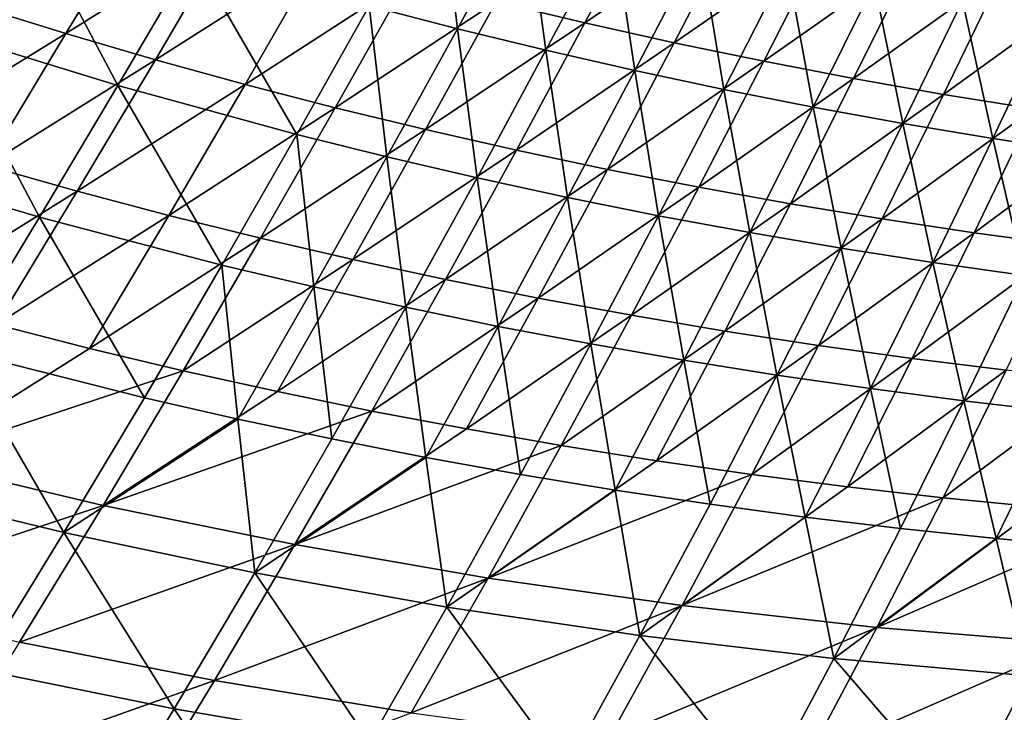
# Model space of a CAD drawing. Header units: metres. Extents: x -1 to 1402, y -1402 to 1.
# Tile 70 of 256: x 427 to 504, y -1295 to -1241. Entities that reach past the tile are written whole.
import ezdxf

# ---------------------------------------------------------------- set-up
doc = ezdxf.new("R2010")
doc.units = ezdxf.units.M

msp = doc.modelspace()

# ---------------------------------------------------------------- linework, layer by layer
at = {"layer": 'None0'}
for points in [[(413.451294, -1227.040649, -225.293243), (426.946869, -1231.780029, -225.330246), (420.698883, -1242.000122, -197.513458)], [(454.338165, -1240.005737, -225.410553), (459.861115, -1230.078003, -253.321579), (461.257813, -1241.800781, -225.431885)], [(461.257813, -1241.800781, -225.431885), (459.861115, -1230.078003, -253.321579), (466.639893, -1231.915649, -253.343231)], [(420.698883, -1242.000122, -197.513458), (426.946869, -1231.780029, -225.330246), (434.615448, -1246.261597, -197.550522)], [(423.575562, -1240.034668, -196.334961), (430.552307, -1242.187988, -196.363312), (436.646149, -1232.006714, -224.197876)], [(426.946869, -1231.780029, -225.330246), (440.581116, -1236.101929, -225.36937), (434.615448, -1246.261597, -197.550522)], [(436.646149, -1232.006714, -224.197876), (430.552307, -1242.187988, -196.363312), (443.512939, -1234.084229, -224.227844)], [(468.202637, -1243.491577, -225.45369), (461.257813, -1241.800781, -225.431885), (466.639893, -1231.915649, -253.343231)], [(464.289856, -1239.686157, -224.321884), (471.268829, -1241.344727, -224.354553), (476.491516, -1231.523071, -252.283966)], [(468.202637, -1243.491577, -225.45369), (466.639893, -1231.915649, -253.343231), (473.444183, -1233.652344, -253.365387)], [(471.268829, -1241.344727, -224.354553), (483.352142, -1233.128174, -252.317551), (476.491516, -1231.523071, -252.283966)], [(475.171295, -1245.078857, -225.475983), (468.202637, -1243.491577, -225.45369), (473.444183, -1233.652344, -253.365387)], [(471.268829, -1241.344727, -224.354553), (478.271454, -1242.899658, -224.387848), (483.352142, -1233.128174, -252.317551)], [(473.444183, -1233.652344, -253.365387), (480.272705, -1235.288574, -253.388031), (475.171295, -1245.078857, -225.475983)], [(478.271454, -1242.899658, -224.387848), (490.235016, -1234.633301, -252.351746), (483.352142, -1233.128174, -252.317551)], [(430.552307, -1242.187988, -196.363312), (437.561554, -1244.232056, -196.392365), (443.512939, -1234.084229, -224.227844)], [(443.512939, -1234.084229, -224.227844), (437.561554, -1244.232056, -196.392365), (450.410217, -1236.056274, -224.258514)], [(485.29599, -1244.35144, -224.421738), (490.235016, -1234.633301, -252.351746), (478.271454, -1242.899658, -224.387848)], [(485.29599, -1244.35144, -224.421738), (497.138397, -1236.038574, -252.386536), (490.235016, -1234.633301, -252.351746)], [(480.272705, -1235.288574, -253.388031), (482.162354, -1246.563232, -225.498718), (475.171295, -1245.078857, -225.475983)], [(482.162354, -1246.563232, -225.498718), (480.272705, -1235.288574, -253.388031), (487.124084, -1236.824951, -253.411148)], [(434.615448, -1246.261597, -197.550522), (440.581116, -1236.101929, -225.36937), (448.655212, -1250.091431, -197.589539)], [(437.561554, -1244.232056, -196.392365), (444.601501, -1246.16748, -196.422104), (450.410217, -1236.056274, -224.258514)], [(440.581116, -1236.101929, -225.36937), (454.338165, -1240.005737, -225.410553), (448.655212, -1250.091431, -197.589539)], [(450.410217, -1236.056274, -224.258514), (444.601501, -1246.16748, -196.422104), (457.336426, -1237.923462, -224.289856)], [(492.340607, -1245.700562, -224.456207), (497.138397, -1236.038574, -252.386536), (485.29599, -1244.35144, -224.421738)], [(492.340607, -1245.700562, -224.456207), (504.060608, -1237.344604, -252.42189), (497.138397, -1236.038574, -252.386536)], [(489.17453, -1247.945435, -225.521896), (482.162354, -1246.563232, -225.498718), (487.124084, -1236.824951, -253.411148)], [(489.17453, -1247.945435, -225.521896), (487.124084, -1236.824951, -253.411148), (493.997009, -1238.262207, -253.434708)], [(504.060608, -1237.344604, -252.42189), (492.340607, -1245.700562, -224.456207), (499.403442, -1246.947632, -224.491226)], [(510.999939, -1238.551758, -252.457809), (504.060608, -1237.344604, -252.42189), (499.403442, -1246.947632, -224.491226)], [(444.601501, -1246.16748, -196.422104), (451.670471, -1247.994629, -196.452499), (457.336426, -1237.923462, -224.289856)], [(457.336426, -1237.923462, -224.289856), (451.670471, -1247.994629, -196.452499), (464.289856, -1239.686157, -224.321884)], [(496.206421, -1249.226074, -225.545517), (489.17453, -1247.945435, -225.521896), (493.997009, -1238.262207, -253.434708)], [(496.206421, -1249.226074, -225.545517), (493.997009, -1238.262207, -253.434708), (500.890228, -1239.60083, -253.458725)], [(510.999939, -1238.551758, -252.457809), (499.403442, -1246.947632, -224.491226), (506.482758, -1248.093018, -224.526794)], [(451.670471, -1247.994629, -196.452499), (458.766693, -1249.713867, -196.483536), (464.289856, -1239.686157, -224.321884)], [(464.289856, -1239.686157, -224.321884), (458.766693, -1249.713867, -196.483536), (471.268829, -1241.344727, -224.354553)], [(503.256653, -1250.406006, -225.569565), (496.206421, -1249.226074, -225.545517), (500.890228, -1239.60083, -253.458725)], [(507.802399, -1240.841431, -253.48317), (503.256653, -1250.406006, -225.569565), (500.890228, -1239.60083, -253.458725)], [(423.575562, -1240.034668, -196.334961), (417.1586, -1250.403076, -168.599564), (430.552307, -1242.187988, -196.363312)], [(448.655212, -1250.091431, -197.589539), (454.338165, -1240.005737, -225.410553), (455.716034, -1251.84436, -197.609741)], [(455.716034, -1251.84436, -197.609741), (454.338165, -1240.005737, -225.410553), (461.257813, -1241.800781, -225.431885)], [(458.766693, -1249.713867, -196.483536), (465.888336, -1251.325928, -196.515198), (471.268829, -1241.344727, -224.354553)], [(471.268829, -1241.344727, -224.354553), (465.888336, -1251.325928, -196.515198), (478.271454, -1242.899658, -224.387848)], [(510.323883, -1251.485718, -225.594009), (503.256653, -1250.406006, -225.569565), (507.802399, -1240.841431, -253.48317)], [(414.269012, -1252.376343, -169.795151), (420.698883, -1242.000122, -197.513458), (428.465668, -1256.579102, -169.828903)], [(420.698883, -1242.000122, -197.513458), (434.615448, -1246.261597, -197.550522), (428.465668, -1256.579102, -169.828903)], [(462.801758, -1253.48999, -197.630417), (455.716034, -1251.84436, -197.609741), (461.257813, -1241.800781, -225.431885)], [(462.801758, -1253.48999, -197.630417), (461.257813, -1241.800781, -225.431885), (468.202637, -1243.491577, -225.45369)], [(417.1586, -1250.403076, -168.599564), (424.276367, -1252.527344, -168.626404), (430.552307, -1242.187988, -196.363312)], [(430.552307, -1242.187988, -196.363312), (424.276367, -1252.527344, -168.626404), (437.561554, -1244.232056, -196.392365)], [(465.888336, -1251.325928, -196.515198), (473.033478, -1252.831299, -196.547455), (478.271454, -1242.899658, -224.387848)], [(478.271454, -1242.899658, -224.387848), (473.033478, -1252.831299, -196.547455), (485.29599, -1244.35144, -224.421738)], [(469.91098, -1255.028931, -197.651535), (462.801758, -1253.48999, -197.630417), (468.202637, -1243.491577, -225.45369)], [(469.91098, -1255.028931, -197.651535), (468.202637, -1243.491577, -225.45369), (475.171295, -1245.078857, -225.475983)], [(424.276367, -1252.527344, -168.626404), (431.426971, -1254.539063, -168.653915), (437.561554, -1244.232056, -196.392365)], [(437.561554, -1244.232056, -196.392365), (431.426971, -1254.539063, -168.653915), (444.601501, -1246.16748, -196.422104)], [(473.033478, -1252.831299, -196.547455), (480.200195, -1254.230591, -196.580276), (485.29599, -1244.35144, -224.421738)], [(480.200195, -1254.230591, -196.580276), (492.340607, -1245.700562, -224.456207), (485.29599, -1244.35144, -224.421738)], [(477.042297, -1256.461914, -197.67308), (469.91098, -1255.028931, -197.651535), (475.171295, -1245.078857, -225.475983)], [(475.171295, -1245.078857, -225.475983), (482.162354, -1246.563232, -225.498718), (477.042297, -1256.461914, -197.67308)], [(487.386597, -1255.52417, -196.613678), (492.340607, -1245.700562, -224.456207), (480.200195, -1254.230591, -196.580276)], [(499.403442, -1246.947632, -224.491226), (492.340607, -1245.700562, -224.456207), (487.386597, -1255.52417, -196.613678)], [(428.465668, -1256.579102, -169.828903), (434.615448, -1246.261597, -197.550522), (442.786255, -1260.336914, -169.864456)], [(431.426971, -1254.539063, -168.653915), (438.608643, -1256.438721, -168.682068), (444.601501, -1246.16748, -196.422104)], [(434.615448, -1246.261597, -197.550522), (448.655212, -1250.091431, -197.589539), (442.786255, -1260.336914, -169.864456)], [(444.601501, -1246.16748, -196.422104), (438.608643, -1256.438721, -168.682068), (451.670471, -1247.994629, -196.452499)], [(482.162354, -1246.563232, -225.498718), (484.194275, -1257.789795, -197.695068), (477.042297, -1256.461914, -197.67308)], [(484.194275, -1257.789795, -197.695068), (482.162354, -1246.563232, -225.498718), (489.17453, -1247.945435, -225.521896)], [(499.403442, -1246.947632, -224.491226), (487.386597, -1255.52417, -196.613678), (494.59079, -1256.712891, -196.647598)], [(506.482758, -1248.093018, -224.526794), (499.403442, -1246.947632, -224.491226), (494.59079, -1256.712891, -196.647598)], [(438.608643, -1256.438721, -168.682068), (445.819489, -1258.226929, -168.710831), (451.670471, -1247.994629, -196.452499)], [(451.670471, -1247.994629, -196.452499), (445.819489, -1258.226929, -168.710831), (458.766693, -1249.713867, -196.483536)], [(491.365509, -1259.013184, -197.717453), (484.194275, -1257.789795, -197.695068), (489.17453, -1247.945435, -225.521896)], [(491.365509, -1259.013184, -197.717453), (489.17453, -1247.945435, -225.521896), (496.206421, -1249.226074, -225.545517)], [(494.59079, -1256.712891, -196.647598), (501.810852, -1257.797241, -196.682022), (506.482758, -1248.093018, -224.526794)], [(501.810852, -1257.797241, -196.682022), (513.576721, -1249.137207, -224.562866), (506.482758, -1248.093018, -224.526794)], [(445.819489, -1258.226929, -168.710831), (453.057678, -1259.903931, -168.740189), (458.766693, -1249.713867, -196.483536)], [(458.766693, -1249.713867, -196.483536), (453.057678, -1259.903931, -168.740189), (465.888336, -1251.325928, -196.515198)], [(498.554565, -1260.133057, -197.74025), (491.365509, -1259.013184, -197.717453), (496.206421, -1249.226074, -225.545517)], [(498.554565, -1260.133057, -197.74025), (496.206421, -1249.226074, -225.545517), (503.256653, -1250.406006, -225.569565)], [(513.576721, -1249.137207, -224.562866), (501.810852, -1257.797241, -196.682022), (509.044861, -1258.77771, -196.716949)], [(442.786255, -1260.336914, -169.864456), (448.655212, -1250.091431, -197.589539), (449.987457, -1262.04895, -169.882874)], [(449.987457, -1262.04895, -169.882874), (448.655212, -1250.091431, -197.589539), (455.716034, -1251.84436, -197.609741)], [(505.760071, -1261.150146, -197.763428), (498.554565, -1260.133057, -197.74025), (503.256653, -1250.406006, -225.569565)], [(510.323883, -1251.485718, -225.594009), (505.760071, -1261.150146, -197.763428), (503.256653, -1250.406006, -225.569565)], [(453.057678, -1259.903931, -168.740189), (460.321259, -1261.470703, -168.770142), (465.888336, -1251.325928, -196.515198)], [(465.888336, -1251.325928, -196.515198), (460.321259, -1261.470703, -168.770142), (473.033478, -1252.831299, -196.547455)], [(457.213379, -1263.650513, -169.901703), (449.987457, -1262.04895, -169.882874), (455.716034, -1251.84436, -197.609741)], [(457.213379, -1263.650513, -169.901703), (455.716034, -1251.84436, -197.609741), (462.801758, -1253.48999, -197.630417)], [(414.269012, -1252.376343, -169.795151), (428.465668, -1256.579102, -169.828903), (422.107971, -1267.055542, -142.210236)], [(424.276367, -1252.527344, -168.626404), (417.795685, -1263.025635, -140.992722), (431.426971, -1254.539063, -168.653915)], [(460.321259, -1261.470703, -168.770142), (467.608246, -1262.927612, -168.800644), (473.033478, -1252.831299, -196.547455)], [(473.033478, -1252.831299, -196.547455), (467.608246, -1262.927612, -168.800644), (480.200195, -1254.230591, -196.580276)], [(464.462616, -1265.142212, -169.920959), (457.213379, -1263.650513, -169.901703), (462.801758, -1253.48999, -197.630417)], [(464.462616, -1265.142212, -169.920959), (462.801758, -1253.48999, -197.630417), (469.91098, -1255.028931, -197.651535)], [(467.608246, -1262.927612, -168.800644), (474.916626, -1264.275513, -168.831696), (480.200195, -1254.230591, -196.580276)], [(474.916626, -1264.275513, -168.831696), (487.386597, -1255.52417, -196.613678), (480.200195, -1254.230591, -196.580276)], [(417.795685, -1263.025635, -140.992722), (425.08548, -1265.006348, -141.018158), (431.426971, -1254.539063, -168.653915)], [(431.426971, -1254.539063, -168.653915), (425.08548, -1265.006348, -141.018158), (438.608643, -1256.438721, -168.682068)], [(471.733643, -1266.525024, -169.940598), (464.462616, -1265.142212, -169.920959), (469.91098, -1255.028931, -197.651535)], [(471.733643, -1266.525024, -169.940598), (469.91098, -1255.028931, -197.651535), (477.042297, -1256.461914, -197.67308)], [(482.244415, -1265.515015, -168.863266), (487.386597, -1255.52417, -196.613678), (474.916626, -1264.275513, -168.831696)], [(494.59079, -1256.712891, -196.647598), (487.386597, -1255.52417, -196.613678), (482.244415, -1265.515015, -168.863266)], [(422.107971, -1267.055542, -142.210236), (428.465668, -1256.579102, -169.828903), (436.705322, -1270.744263, -142.241226)], [(425.08548, -1265.006348, -141.018158), (432.406708, -1266.871704, -141.044189), (438.608643, -1256.438721, -168.682068)], [(428.465668, -1256.579102, -169.828903), (442.786255, -1260.336914, -169.864456), (436.705322, -1270.744263, -142.241226)], [(438.608643, -1256.438721, -168.682068), (432.406708, -1266.871704, -141.044189), (445.819489, -1258.226929, -168.710831)], [(479.025055, -1267.799805, -169.960648), (471.733643, -1266.525024, -169.940598), (477.042297, -1256.461914, -197.67308)], [(477.042297, -1256.461914, -197.67308), (484.194275, -1257.789795, -197.695068), (479.025055, -1267.799805, -169.960648)], [(482.244415, -1265.515015, -168.863266), (489.589569, -1266.646729, -168.895325), (494.59079, -1256.712891, -196.647598)], [(489.589569, -1266.646729, -168.895325), (501.810852, -1257.797241, -196.682022), (494.59079, -1256.712891, -196.647598)], [(432.406708, -1266.871704, -141.044189), (439.757385, -1268.622314, -141.070786), (445.819489, -1258.226929, -168.710831)], [(445.819489, -1258.226929, -168.710831), (439.757385, -1268.622314, -141.070786), (453.057678, -1259.903931, -168.740189)], [(484.194275, -1257.789795, -197.695068), (486.335358, -1268.967285, -169.981064), (479.025055, -1267.799805, -169.960648)], [(486.335358, -1268.967285, -169.981064), (484.194275, -1257.789795, -197.695068), (491.365509, -1259.013184, -197.717453)], [(501.810852, -1257.797241, -196.682022), (489.589569, -1266.646729, -168.895325), (496.950165, -1267.671265, -168.927856)], [(509.044861, -1258.77771, -196.716949), (501.810852, -1257.797241, -196.682022), (496.950165, -1267.671265, -168.927856)], [(493.663086, -1270.028442, -170.001846), (486.335358, -1268.967285, -169.981064), (491.365509, -1259.013184, -197.717453)], [(498.554565, -1260.133057, -197.74025), (493.663086, -1270.028442, -170.001846), (491.365509, -1259.013184, -197.717453)], [(509.044861, -1258.77771, -196.716949), (496.950165, -1267.671265, -168.927856), (504.324158, -1268.589355, -168.960846)], [(439.757385, -1268.622314, -141.070786), (447.13562, -1270.258789, -141.097931), (453.057678, -1259.903931, -168.740189)], [(453.057678, -1259.903931, -168.740189), (447.13562, -1270.258789, -141.097931), (460.321259, -1261.470703, -168.770142)], [(436.705322, -1270.744263, -142.241226), (442.786255, -1260.336914, -169.864456), (444.044983, -1272.416992, -142.257278)], [(444.044983, -1272.416992, -142.257278), (442.786255, -1260.336914, -169.864456), (449.987457, -1262.04895, -169.882874)], [(501.006775, -1270.984131, -170.022995), (493.663086, -1270.028442, -170.001846), (498.554565, -1260.133057, -197.74025)], [(505.760071, -1261.150146, -197.763428), (501.006775, -1270.984131, -170.022995), (498.554565, -1260.133057, -197.74025)], [(447.13562, -1270.258789, -141.097931), (454.539337, -1271.78186, -141.125595), (460.321259, -1261.470703, -168.770142)], [(460.321259, -1261.470703, -168.770142), (454.539337, -1271.78186, -141.125595), (467.608246, -1262.927612, -168.800644)], [(505.760071, -1261.150146, -197.763428), (508.36499, -1271.835205, -170.044479), (501.006775, -1270.984131, -170.022995)], [(451.409363, -1273.976074, -142.273712), (444.044983, -1272.416992, -142.257278), (449.987457, -1262.04895, -169.882874)], [(451.409363, -1273.976074, -142.273712), (449.987457, -1262.04895, -169.882874), (457.213379, -1263.650513, -169.901703)], [(454.539337, -1271.78186, -141.125595), (461.966461, -1273.192139, -141.153763), (467.608246, -1262.927612, -168.800644)], [(467.608246, -1262.927612, -168.800644), (461.966461, -1273.192139, -141.153763), (474.916626, -1264.275513, -168.831696)], [(458.796967, -1275.422241, -142.290482), (451.409363, -1273.976074, -142.273712), (457.213379, -1263.650513, -169.901703)], [(458.796967, -1275.422241, -142.290482), (457.213379, -1263.650513, -169.901703), (464.462616, -1265.142212, -169.920959)], [(461.966461, -1273.192139, -141.153763), (469.414886, -1274.490356, -141.182419), (474.916626, -1264.275513, -168.831696)], [(469.414886, -1274.490356, -141.182419), (482.244415, -1265.515015, -168.863266), (474.916626, -1264.275513, -168.831696)], [(418.512787, -1275.635498, -113.488884), (432.406708, -1266.871704, -141.044189), (425.08548, -1265.006348, -141.018158)], [(466.206238, -1276.756714, -142.307617), (458.796967, -1275.422241, -142.290482), (464.462616, -1265.142212, -169.920959)], [(466.206238, -1276.756714, -142.307617), (464.462616, -1265.142212, -169.920959), (471.733643, -1266.525024, -169.940598)], [(476.882599, -1275.67749, -141.211533), (482.244415, -1265.515015, -168.863266), (469.414886, -1274.490356, -141.182419)], [(489.589569, -1266.646729, -168.895325), (482.244415, -1265.515015, -168.863266), (476.882599, -1275.67749, -141.211533)], [(439.757385, -1268.622314, -141.070786), (432.406708, -1266.871704, -141.044189), (418.512787, -1275.635498, -113.488884)], [(473.635681, -1277.980103, -142.325073), (466.206238, -1276.756714, -142.307617), (471.733643, -1266.525024, -169.940598)], [(473.635681, -1277.980103, -142.325073), (471.733643, -1266.525024, -169.940598), (479.025055, -1267.799805, -169.960648)], [(489.589569, -1266.646729, -168.895325), (476.882599, -1275.67749, -141.211533), (484.367432, -1276.754028, -141.241104)], [(496.950165, -1267.671265, -168.927856), (489.589569, -1266.646729, -168.895325), (484.367432, -1276.754028, -141.241104)], [(415.518341, -1277.692505, -114.699028), (422.107971, -1267.055542, -142.210236), (430.385956, -1281.315918, -114.724411)], [(422.107971, -1267.055542, -142.210236), (436.705322, -1270.744263, -142.241226), (430.385956, -1281.315918, -114.724411)], [(481.083832, -1279.093628, -142.34288), (473.635681, -1277.980103, -142.325073), (479.025055, -1267.799805, -169.960648)], [(479.025055, -1267.799805, -169.960648), (486.335358, -1268.967285, -169.981064), (481.083832, -1279.093628, -142.34288)], [(496.950165, -1267.671265, -168.927856), (484.367432, -1276.754028, -141.241104), (491.86734, -1277.720703, -141.271088)], [(504.324158, -1268.589355, -168.960846), (496.950165, -1267.671265, -168.927856), (491.86734, -1277.720703, -141.271088)], [(433.457581, -1279.183716, -113.536057), (439.757385, -1268.622314, -141.070786), (418.512787, -1275.635498, -113.488884)], [(447.13562, -1270.258789, -141.097931), (439.757385, -1268.622314, -141.070786), (433.457581, -1279.183716, -113.536057)], [(486.335358, -1268.967285, -169.981064), (488.549103, -1280.0979, -142.360992), (481.083832, -1279.093628, -142.34288)], [(488.549103, -1280.0979, -142.360992), (486.335358, -1268.967285, -169.981064), (493.663086, -1270.028442, -170.001846)], [(504.324158, -1268.589355, -168.960846), (491.86734, -1277.720703, -141.271088), (499.38028, -1278.578369, -141.301483)], [(511.709595, -1269.401733, -168.994278), (504.324158, -1268.589355, -168.960846), (499.38028, -1278.578369, -141.301483)], [(499.38028, -1278.578369, -141.301483), (506.904144, -1279.327759, -141.33226), (511.709595, -1269.401733, -168.994278)], [(430.385956, -1281.315918, -114.724411), (436.705322, -1270.744263, -142.241226), (444.044983, -1272.416992, -142.257278)], [(454.539337, -1271.78186, -141.125595), (447.13562, -1270.258789, -141.097931), (433.457581, -1279.183716, -113.536057)], [(496.03006, -1280.994263, -142.379425), (488.549103, -1280.0979, -142.360992), (493.663086, -1270.028442, -170.001846)], [(501.006775, -1270.984131, -170.022995), (496.03006, -1280.994263, -142.379425), (493.663086, -1270.028442, -170.001846)], [(501.006775, -1270.984131, -170.022995), (503.525116, -1281.783325, -142.398148), (496.03006, -1280.994263, -142.379425)], [(508.36499, -1271.835205, -170.044479), (503.525116, -1281.783325, -142.398148), (501.006775, -1270.984131, -170.022995)], [(454.539337, -1271.78186, -141.125595), (433.457581, -1279.183716, -113.536057), (448.513641, -1282.263184, -113.585121)], [(461.966461, -1273.192139, -141.153763), (454.539337, -1271.78186, -141.125595), (448.513641, -1282.263184, -113.585121)], [(511.032837, -1282.466064, -142.417175), (503.525116, -1281.783325, -142.398148), (508.36499, -1271.835205, -170.044479)], [(445.361115, -1284.470093, -114.750984), (430.385956, -1281.315918, -114.724411), (444.044983, -1272.416992, -142.257278)], [(451.409363, -1273.976074, -142.273712), (445.361115, -1284.470093, -114.750984), (444.044983, -1272.416992, -142.257278)], [(469.414886, -1274.490356, -141.182419), (461.966461, -1273.192139, -141.153763), (448.513641, -1282.263184, -113.585121)], [(445.361115, -1284.470093, -114.750984), (451.409363, -1273.976074, -142.273712), (458.796967, -1275.422241, -142.290482)], [(463.66394, -1284.880127, -113.635918), (469.414886, -1274.490356, -141.182419), (448.513641, -1282.263184, -113.585121)], [(463.66394, -1284.880127, -113.635918), (476.882599, -1275.67749, -141.211533), (469.414886, -1274.490356, -141.182419)], [(418.512787, -1275.635498, -113.488884), (411.683472, -1286.43042, -86.065025), (433.457581, -1279.183716, -113.536057)], [(460.429352, -1287.161377, -114.778702), (445.361115, -1284.470093, -114.750984), (458.796967, -1275.422241, -142.290482)], [(466.206238, -1276.756714, -142.307617), (460.429352, -1287.161377, -114.778702), (458.796967, -1275.422241, -142.290482)], [(484.367432, -1276.754028, -141.241104), (476.882599, -1275.67749, -141.211533), (463.66394, -1284.880127, -113.635918)], [(460.429352, -1287.161377, -114.778702), (466.206238, -1276.756714, -142.307617), (473.635681, -1277.980103, -142.325073)], [(478.891174, -1287.041016, -113.688301), (484.367432, -1276.754028, -141.241104), (463.66394, -1284.880127, -113.635918)], [(491.86734, -1277.720703, -141.271088), (484.367432, -1276.754028, -141.241104), (478.891174, -1287.041016, -113.688301)], [(415.518341, -1277.692505, -114.699028), (430.385956, -1281.315918, -114.724411), (423.800323, -1292.05603, -87.313026)], [(475.578247, -1289.397827, -114.807503), (460.429352, -1287.161377, -114.778702), (473.635681, -1277.980103, -142.325073)], [(475.578247, -1289.397827, -114.807503), (473.635681, -1277.980103, -142.325073), (481.083832, -1279.093628, -142.34288)], [(499.38028, -1278.578369, -141.301483), (491.86734, -1277.720703, -141.271088), (478.891174, -1287.041016, -113.688301)], [(411.683472, -1286.43042, -86.065025), (426.892059, -1289.916016, -86.104546), (433.457581, -1279.183716, -113.536057)], [(433.457581, -1279.183716, -113.536057), (426.892059, -1289.916016, -86.104546), (448.513641, -1282.263184, -113.585121)], [(488.549103, -1280.0979, -142.360992), (475.578247, -1289.397827, -114.807503), (481.083832, -1279.093628, -142.34288)], [(478.891174, -1287.041016, -113.688301), (494.178101, -1288.752319, -113.742111), (499.38028, -1278.578369, -141.301483)], [(494.178101, -1288.752319, -113.742111), (506.904144, -1279.327759, -141.33226), (499.38028, -1278.578369, -141.301483)], [(506.904144, -1279.327759, -141.33226), (494.178101, -1288.752319, -113.742111), (514.437317, -1279.969727, -141.363403)], [(494.178101, -1288.752319, -113.742111), (509.507996, -1290.020508, -113.797211), (514.437317, -1279.969727, -141.363403)], [(490.795319, -1291.187378, -114.837326), (475.578247, -1289.397827, -114.807503), (488.549103, -1280.0979, -142.360992)], [(496.03006, -1280.994263, -142.379425), (490.795319, -1291.187378, -114.837326), (488.549103, -1280.0979, -142.360992)], [(423.800323, -1292.05603, -87.313026), (430.385956, -1281.315918, -114.724411), (439.038269, -1295.138184, -87.331779)], [(430.385956, -1281.315918, -114.724411), (445.361115, -1284.470093, -114.750984), (439.038269, -1295.138184, -87.331779)], [(503.525116, -1281.783325, -142.398148), (490.795319, -1291.187378, -114.837326), (496.03006, -1280.994263, -142.379425)], [(426.892059, -1289.916016, -86.104546), (442.213715, -1292.921265, -86.145638), (448.513641, -1282.263184, -113.585121)], [(448.513641, -1282.263184, -113.585121), (442.213715, -1292.921265, -86.145638), (463.66394, -1284.880127, -113.635918)], [(506.068176, -1292.538208, -114.868118), (490.795319, -1291.187378, -114.837326), (503.525116, -1281.783325, -142.398148)], [(511.032837, -1282.466064, -142.417175), (506.068176, -1292.538208, -114.868118), (503.525116, -1281.783325, -142.398148)], [(439.038269, -1295.138184, -87.331779), (445.361115, -1284.470093, -114.750984), (454.370331, -1297.746094, -87.351364)], [(445.361115, -1284.470093, -114.750984), (460.429352, -1287.161377, -114.778702), (454.370331, -1297.746094, -87.351364)], [(442.213715, -1292.921265, -86.145638), (457.63092, -1295.452759, -86.188164), (463.66394, -1284.880127, -113.635918)], [(463.66394, -1284.880127, -113.635918), (457.63092, -1295.452759, -86.188164), (478.891174, -1287.041016, -113.688301)], [(454.370331, -1297.746094, -87.351364), (460.429352, -1287.161377, -114.778702), (469.783752, -1299.888306, -87.37175)], [(457.63092, -1295.452759, -86.188164), (473.125793, -1297.517334, -86.23201), (478.891174, -1287.041016, -113.688301)], [(460.429352, -1287.161377, -114.778702), (475.578247, -1289.397827, -114.807503), (469.783752, -1299.888306, -87.37175)], [(478.891174, -1287.041016, -113.688301), (473.125793, -1297.517334, -86.23201), (494.178101, -1288.752319, -113.742111)], [(473.125793, -1297.517334, -86.23201), (488.680573, -1299.12207, -86.277031), (494.178101, -1288.752319, -113.742111)], [(494.178101, -1288.752319, -113.742111), (488.680573, -1299.12207, -86.277031), (509.507996, -1290.020508, -113.797211)], [(426.892059, -1289.916016, -86.104546), (420.034912, -1300.821289, -58.781513), (442.213715, -1292.921265, -86.145638)], [(469.783752, -1299.888306, -87.37175), (475.578247, -1289.397827, -114.807503), (485.265747, -1301.573364, -87.392899)], [(475.578247, -1289.397827, -114.807503), (490.795319, -1291.187378, -114.837326), (485.265747, -1301.573364, -87.392899)], [(488.680573, -1299.12207, -86.277031), (504.278046, -1300.27417, -86.323105), (509.507996, -1290.020508, -113.797211)], [(485.265747, -1301.573364, -87.392899), (490.795319, -1291.187378, -114.837326), (500.803497, -1302.809937, -87.414757)], [(490.795319, -1291.187378, -114.837326), (506.068176, -1292.538208, -114.868118), (500.803497, -1302.809937, -87.414757)], [(416.922241, -1302.966919, -60.010754), (423.800323, -1292.05603, -87.313026), (432.412476, -1305.983765, -60.019577)], [(423.800323, -1292.05603, -87.313026), (439.038269, -1295.138184, -87.331779), (432.412476, -1305.983765, -60.019577)], [(420.034912, -1300.821289, -58.781513), (435.61142, -1303.759033, -58.812424), (442.213715, -1292.921265, -86.145638)], [(442.213715, -1292.921265, -86.145638), (435.61142, -1303.759033, -58.812424), (457.63092, -1295.452759, -86.188164)], [(500.803497, -1302.809937, -87.414757), (506.068176, -1292.538208, -114.868118), (516.384216, -1303.606689, -87.437302)], [(432.412476, -1305.983765, -60.019577), (439.038269, -1295.138184, -87.331779), (447.998718, -1308.515381, -60.028931)], [(439.038269, -1295.138184, -87.331779), (454.370331, -1297.746094, -87.351364), (447.998718, -1308.515381, -60.028931)]]:
    msp.add_3dface(points, dxfattribs=at)
at = {"layer": 'None01'}
for points in [[(120.453018, -1274.459961, -521.977783), (785.378174, -1170.478882, -521.977783), (781.702271, -1150.81958, -521.977783)], [(781.702271, -1150.81958, -521.977783), (781.702271, -1150.81958, -541.977783), (120.453018, -1274.459961, -521.977783)], [(781.702271, -1150.81958, -541.977783), (120.453018, -1274.459961, -541.977783), (120.453018, -1274.459961, -521.977783)], [(781.702271, -1150.81958, -541.977783), (785.378174, -1170.478882, -541.977783), (120.453018, -1274.459961, -541.977783)], [(124.129768, -1294.119019, -521.977783), (785.378174, -1170.478882, -521.977783), (120.453018, -1274.459961, -521.977783)], [(785.378174, -1170.478882, -541.977783), (124.129768, -1294.119019, -541.977783), (120.453018, -1274.459961, -541.977783)], [(124.129768, -1294.119019, -521.977783), (124.129768, -1294.119019, -541.977783), (785.378174, -1170.478882, -521.977783)], [(124.129768, -1294.119019, -541.977783), (785.378174, -1170.478882, -541.977783), (785.378174, -1170.478882, -521.977783)]]:
    msp.add_3dface(points, dxfattribs=at)

doc.saveas('drawing.dxf')
